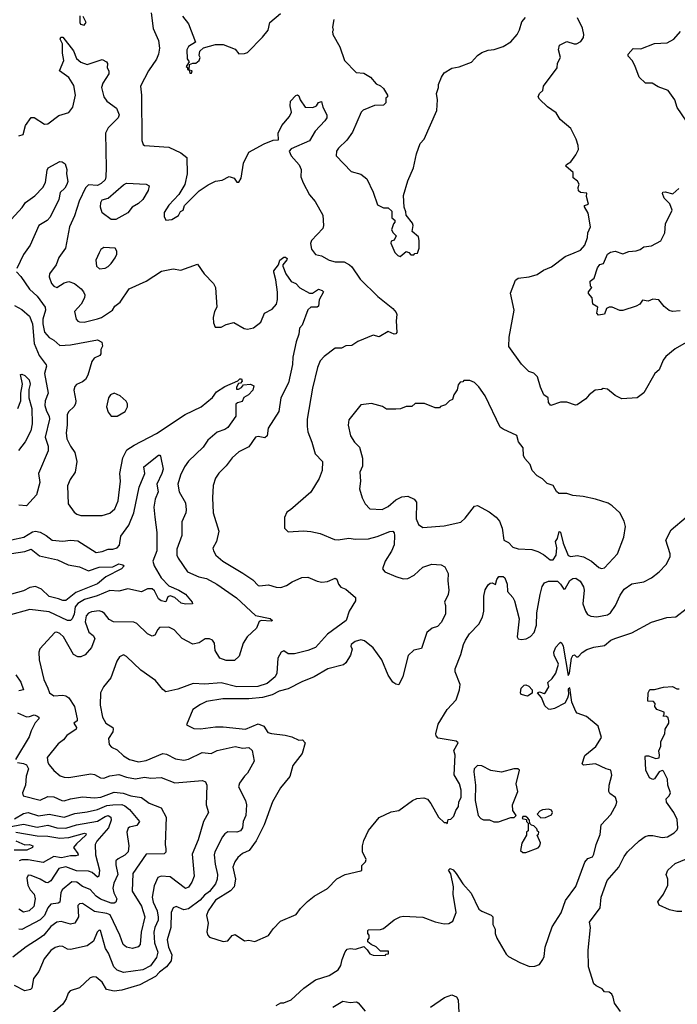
# Model space of a CAD drawing. Extents: x 2239805 to 2396427, y 665731 to 772158.
# Tile 76 of 256: x 2256270 to 2260616, y 718218 to 724724. Entities that reach past the tile are written whole.
import ezdxf

# ---------------------------------------------------------------- set-up
doc = ezdxf.new("R2010")
doc.units = 0

msp = doc.modelspace()

# ---------------------------------------------------------------- linework, layer by layer
at = {"layer": '0CON05XD'}
for points in [[(2256668.3, 724748.3), (2256666.7, 724705), (2256671.2, 724695), (2256695, 724686.7), (2256710, 724705), (2256690, 724745)], [(2257138.3, 724768.3), (2257152, 724665), (2257187.3, 724587.3), (2257193.8, 724535), (2257188, 724495), (2257175, 724462.5), (2257122, 724385), (2257068.8, 724285), (2257074.1, 724224.1), (2257076.2, 723925), (2257085, 723900), (2257095, 723892.5), (2257255, 723882.5), (2257334.4, 723844.4), (2257374.2, 723814.2), (2257376, 723705), (2257361.2, 723635), (2257322.3, 723567.7), (2257255, 723498.8), (2257225, 723450), (2257223.9, 723423.9), (2257235, 723400), (2257275, 723402.5), (2257319.3, 723430.7), (2257333.6, 723456.4), (2257350, 723465), (2257360, 723495), (2257455, 723592.5), (2257515, 723632.5), (2257565, 723657.5), (2257607, 723663), (2257655, 723687.5), (2257686.4, 723676.4), (2257705, 723650), (2257719.3, 723650.7), (2257733, 723677), (2257748.8, 723775), (2257785, 723847.5), (2257886.1, 723903.9), (2257945, 723926.7), (2257980, 723930), (2257977.5, 723975), (2258003.3, 724025), (2258052.5, 724085), (2258067, 724113), (2258056.7, 724155), (2258060, 724185), (2258095, 724222.5), (2258105, 724227.5), (2258115, 724220), (2258122.5, 724195), (2258156.7, 724146.7), (2258206.4, 724143.6), (2258232.5, 724155), (2258245, 724176.7), (2258265, 724182.5), (2258272.5, 724145), (2258300, 724095), (2258298.8, 724075), (2258286.7, 724055), (2258223.2, 723986.8), (2258185, 723923.8), (2258065, 723870), (2258050, 723855), (2258063.8, 723825), (2258116.2, 723765), (2258131.2, 723735), (2258127.5, 723685), (2258143.8, 723645), (2258185, 723567.5), (2258222.3, 723522.3), (2258273, 723433), (2258277.5, 723365), (2258272.5, 723345), (2258198.8, 723265), (2258191.2, 723245), (2258198.3, 723208.3), (2258225, 723173.3), (2258265, 723163.8), (2258315, 723134.2), (2258355, 723124.3), (2258414.2, 723124.2), (2258448.8, 723105), (2258465, 723091.2), (2258519.1, 723009.1), (2258636.2, 722895), (2258736.7, 722815), (2258758.3, 722788.3), (2258763.3, 722775), (2258758.8, 722735), (2258763.3, 722656.7), (2258755, 722647.5), (2258745, 722646.7), (2258705, 722662.5), (2258645, 722628.8), (2258605, 722638.8), (2258505, 722596.9), (2258465, 722570), (2258425, 722568), (2258396.1, 722553.9), (2258355, 722553.3), (2258281.2, 722498.8), (2258255, 722470), (2258237.5, 722425), (2258205, 722290), (2258170, 722085), (2258170, 722035), (2258175, 722000), (2258201.7, 721931.7), (2258222.5, 721855), (2258271.2, 721805), (2258268.8, 721745), (2258248.3, 721691.7), (2258195, 721602.5), (2258060, 721485), (2258035, 721470), (2258020, 721435), (2258020, 721365), (2258045, 721340), (2258145, 721347.5), (2258193, 721343), (2258255, 721328.8), (2258349.5, 721289.5), (2258375, 721286), (2258445, 721299.1), (2258488.3, 721291.7), (2258575, 721294.5), (2258631.4, 721308.6), (2258715, 721342.5), (2258735, 721343.3), (2258743.9, 721333.9), (2258747.5, 721315), (2258744, 721255), (2258727.4, 721212.6), (2258684.3, 721145), (2258668, 721095), (2258683.3, 721075), (2258755, 721044.2), (2258805, 721030), (2258835, 721031.2), (2258876.1, 721053.9), (2258933.9, 721106.1), (2258993.6, 721126.4), (2259055, 721122.5), (2259079.3, 721109.3), (2259102.5, 721065), (2259100, 721015), (2259106.7, 720955), (2259102.5, 720925), (2259077.5, 720875), (2259083.6, 720853.6), (2259083.3, 720795), (2259055, 720740), (2259030, 720715), (2258995, 720702.5), (2258960, 720675), (2258925, 720570), (2258875, 720557.5), (2258836.4, 720523.6), (2258802.5, 720385), (2258775, 720330), (2258755, 720332.5), (2258735, 720347.5), (2258705, 720392.5), (2258662.9, 720495), (2258605, 720573.8), (2258548.8, 720618.8), (2258525, 720626), (2258487.5, 720615), (2258460, 720595), (2258457.5, 720585), (2258466.7, 720565), (2258455.9, 720524.1), (2258426.2, 720475), (2258408.8, 720461.2), (2258305.7, 720434.3), (2258215, 720380.8), (2258135, 720349.2), (2258045, 720301.9), (2257985, 720287.3), (2257937.6, 720262.4), (2257875, 720245.5), (2257785, 720236.7), (2257612.8, 720237.2), (2257505, 720217.8), (2257465, 720200), (2257414.2, 720165), (2257373.3, 720065), (2257421.4, 720041.4), (2257465, 720037.5), (2257565, 720051.2), (2257615, 720051.2), (2257763, 720037), (2257845, 720071.2), (2257882.5, 720055), (2257910, 720015), (2257935, 720006.7), (2258025, 719995.8), (2258067.5, 719985), (2258115, 719963.8), (2258140, 719965), (2258156.1, 719946.1), (2258135.7, 719874.3), (2258074.2, 719795), (2258055, 719722.5), (2257992.7, 719647.3), (2257941.2, 719555), (2257886, 719405), (2257832.3, 719297.7), (2257786.2, 719235), (2257743.3, 719215), (2257711.1, 719188.9)], [(2257345, 724747.5), (2257385.9, 724695.9), (2257432.5, 724575), (2257385, 724546.2), (2257374.2, 724525), (2257377.5, 724465), (2257390, 724445), (2257370, 724415), (2257378.3, 724408.3), (2257380, 724395), (2257390, 724390), (2257395, 724370), (2257405, 724370), (2257410, 724385), (2257390, 724390), (2257391.7, 724428.3), (2257415, 724437.5), (2257435, 724437.5), (2257456.4, 724453.6), (2257462.5, 724475), (2257457, 724487), (2257460, 724515), (2257485, 724537.5), (2257565, 724560), (2257615, 724560), (2257695, 724530), (2257718.3, 724498.3), (2257755, 724500), (2257775, 724507.5), (2257875, 724607.5), (2257912.5, 724655), (2257923.9, 724706.1), (2257992.5, 724765)], [(2258346.7, 724725), (2258336.7, 724675), (2258342.5, 724655), (2258337.5, 724645), (2258340, 724625), (2258386.2, 724545), (2258416, 724455), (2258493.9, 724373.9), (2258545, 724370), (2258587.5, 724345), (2258625, 724300), (2258655, 724287.5), (2258675, 724270), (2258700, 724225), (2258700, 724215), (2258690, 724205), (2258690, 724175), (2258675, 724160), (2258615, 724157.5), (2258540, 724125), (2258527, 724113), (2258470, 723980), (2258432.9, 723927.1), (2258376.7, 723875), (2258363.3, 723855), (2258362.5, 723825), (2258460.7, 723720.7), (2258523.6, 723703.6), (2258565, 723672.5), (2258606.7, 723585), (2258635, 723500), (2258675, 723480), (2258705, 723480), (2258728.3, 723458.3), (2258730, 723415), (2258748.3, 723398.3), (2258750, 723385), (2258740, 723375), (2258727.5, 723335), (2258737.5, 723315), (2258757.5, 723295), (2258745, 723267.5), (2258725, 723260), (2258723, 723247), (2258750, 723185), (2258770, 723165), (2258785, 723160), (2258825, 723192.5), (2258842.5, 723185), (2258855, 723170), (2258875, 723170), (2258881.7, 723178.3), (2258898.3, 723181.7), (2258910, 723215), (2258910, 723265), (2258905, 723290), (2258863.9, 723323.9), (2258870, 723365), (2258865, 723380), (2258823, 723433), (2258822.5, 723455), (2258810, 723485), (2258807, 723563), (2258835, 723660), (2258872.5, 723745), (2258893, 723837), (2258917.5, 723905), (2258942.5, 723935), (2259026.4, 724123.6), (2259030, 724195), (2259024.1, 724235.9), (2259037.5, 724275), (2259037.5, 724295), (2259056.7, 724345), (2259075, 724372.5), (2259125, 724402.5), (2259175, 724413.3), (2259256.1, 724443.9), (2259295, 724487.5), (2259323.9, 724506.1), (2259365, 724522.5), (2259405, 724527.5), (2259465, 724547.5), (2259515, 724577.5), (2259556.7, 724625), (2259573.9, 724656.1), (2259589.3, 724710.7), (2259611.7, 724738.3)], [(2260675, 722590), (2260601.7, 722548.3), (2260540.7, 722499.3), (2260522.5, 722475), (2260495, 722410), (2260467.5, 722385), (2260395, 722257.5), (2260350, 722225), (2260249.3, 722219.3), (2260205, 722240), (2260155, 722283.3), (2260125, 722287.5), (2260115, 722280), (2260073.9, 722276.1), (2260032.5, 722245), (2260011.7, 722218.3), (2259955, 722178.8), (2259943.3, 722176.7), (2259885, 722196.2), (2259845, 722196.7), (2259780, 722175), (2259763.8, 722195), (2259762.5, 722225), (2259733.3, 722245), (2259711.2, 722295), (2259693, 722363), (2259668.3, 722388.3), (2259635, 722400), (2259587, 722447), (2259502.5, 722565), (2259503.8, 722625), (2259538.8, 722805), (2259514, 722916), (2259546.4, 723003.6), (2259565, 723016.7), (2259636.1, 723023.9), (2259690.7, 723039.3), (2259731.7, 723068.3), (2259785, 723090), (2259875, 723160), (2259933.3, 723183.3), (2259975, 723200), (2260004, 723235), (2260023.3, 723285), (2260023.6, 723316.4), (2260041.2, 723355), (2260027.5, 723445), (2260003, 723487), (2260003.3, 723496.7), (2260030, 723505), (2260016.7, 723555), (2260017, 723577), (2259975, 723582.5), (2259963.8, 723593.8), (2259960, 723615), (2259966.4, 723636.4), (2259956.4, 723656.4), (2259928.3, 723678.3), (2259927.5, 723715), (2259880, 723755), (2259883.6, 723766.4), (2259912.5, 723785), (2259945, 723830), (2259962.5, 723865), (2259961.7, 723891.7), (2259947.5, 723935), (2259912.5, 724005), (2259842.5, 724065), (2259815, 724107.5), (2259757, 724147), (2259705, 724198.8), (2259696, 724215), (2259704.4, 724235.6), (2259727.5, 724255), (2259732.5, 724285), (2259822.5, 724405), (2259823, 724437), (2259843.3, 724475), (2259830, 724525), (2259837.5, 724555), (2259885, 724578.8), (2259933.9, 724563.9), (2259950, 724565), (2259979.3, 724580.7), (2259996.7, 724605), (2259998.8, 724625), (2259988.8, 724668.8), (2259956.2, 724735)], [(2256265, 723956), (2256292.5, 723965), (2256308.8, 724025), (2256345, 724076.7), (2256365, 724076.7), (2256435, 724034.2), (2256455, 724036), (2256529.2, 724090.8), (2256595, 724111.4), (2256621.9, 724145), (2256638.9, 724225), (2256628.3, 724288.3), (2256595, 724341.2), (2256533.3, 724385), (2256560.8, 724455), (2256553.2, 724503.2), (2256554, 724564), (2256537.5, 724595), (2256541.7, 724608.3), (2256555, 724607.5), (2256625, 724518), (2256645, 724468), (2256675, 724444), (2256715, 724427.5), (2256815, 724461.2), (2256843.3, 724445), (2256850, 724435), (2256848.8, 724405), (2256858.8, 724385), (2256860, 724365), (2256819.4, 724305), (2256811.1, 724275), (2256825.6, 724215), (2256846.4, 724186.4), (2256908.9, 724138.9), (2256928.2, 724095), (2256920.6, 724075), (2256855, 724008.8), (2256836.2, 723975), (2256841.2, 723745), (2256840, 723685), (2256833.9, 723666.1), (2256809.1, 723640.9), (2256785, 723627.1), (2256725, 723633.3), (2256705, 723612.5), (2256662.9, 723525), (2256633.2, 723426.8), (2256600, 723355), (2256573.8, 723215), (2256527.7, 723152.3), (2256511.2, 723105), (2256468, 723045), (2256464.2, 723025), (2256481.3, 722981.3), (2256495, 722964), (2256515, 722953.8), (2256565, 722984), (2256595, 722994), (2256631.7, 722981.7), (2256676.2, 722945), (2256691.2, 722925), (2256700, 722905), (2256698, 722885), (2256676, 722845), (2256633.3, 722795), (2256643.3, 722745), (2256655, 722732.5), (2256665, 722726.7), (2256695, 722726.2), (2256783.2, 722746.8), (2256810, 722755), (2256883.3, 722805), (2256898.3, 722831.7), (2256935, 722857.5), (2256993.3, 722945), (2257105, 722996.2), (2257206.8, 723063.2), (2257285, 723078.6), (2257335, 723068), (2257445, 723107.5), (2257490, 723045), (2257551.7, 722981.7), (2257564, 722955), (2257572.5, 722825), (2257557.5, 722795), (2257548.8, 722755), (2257550.7, 722720.7), (2257561.7, 722691.7), (2257601.7, 722691.7), (2257635, 722710), (2257685, 722722.5), (2257753, 722683), (2257775, 722680), (2257815, 722687.5), (2257862.5, 722725), (2257887.5, 722785), (2257938.3, 722811.7), (2257966.7, 722845), (2257973.8, 722875), (2257973.9, 722923.9), (2257962.9, 723005), (2257949.2, 723055), (2257950, 723065), (2257965.7, 723084.3), (2257980, 723105), (2257988.8, 723135), (2258015, 723154), (2258027.5, 723155), (2258036.6, 723146.6), (2258035, 723137.5), (2258008.8, 723105), (2258008.8, 723095), (2258028, 723045), (2258063, 722993), (2258095, 722980), (2258121.2, 722951.2), (2258185, 722917.5), (2258205, 722917.5), (2258245, 722942.5), (2258270, 722935), (2258277.5, 722925), (2258248.3, 722871.7), (2258245, 722830), (2258235, 722823.3), (2258195, 722823.3), (2258175, 722806.7), (2258136, 722705), (2258118.8, 722685), (2258114.3, 722645), (2258096.9, 722595), (2258075.6, 722495), (2258073.5, 722445), (2258045.5, 722325), (2257995.6, 722224.4), (2257982.9, 722135), (2257912, 722025), (2257906, 721974), (2257889.5, 721960.5), (2257845, 721968.8), (2257827.5, 721965), (2257785, 721901.2), (2257717.5, 721867.5), (2257675, 721828.8), (2257635, 721776.7), (2257585, 721727.5), (2257563.8, 721695), (2257548.8, 721645), (2257543.3, 721565), (2257548, 721465), (2257586.4, 721343.6), (2257570, 721275), (2257547, 721233), (2257550, 721215), (2257566.7, 721185), (2257613.3, 721145), (2257745, 721066.2), (2257811.7, 721021.7), (2257845, 720986.2), (2257855, 720984), (2257915, 720990), (2257965, 720973.8), (2257995, 720972), (2258032.5, 720985), (2258070.3, 721009.7), (2258135, 721039.2), (2258175, 721040.8), (2258235, 721014), (2258267.3, 721007.3), (2258305, 721010.8), (2258355, 721033.3), (2258366.1, 721026.1), (2258376.7, 720995), (2258392.5, 720975), (2258425, 720960), (2258490, 720905), (2258490, 720885), (2258446.7, 720816.7), (2258427.5, 720755), (2258305, 720664), (2258225, 720576.7), (2258175, 720556.2), (2258085, 720533.8), (2258045, 720533.3), (2258015, 720552.5), (2257997.5, 720545), (2257975.8, 720504.2), (2257969.4, 720405), (2257958.9, 720381.1), (2257905, 720337.3), (2257843.1, 720316.9), (2257705.4, 720315.4), (2257602.4, 720342.4), (2257493.2, 720333.2), (2257417, 720337), (2257315, 720301.2), (2257235, 720283.3), (2257215, 720297.5), (2257167.7, 720357.7), (2257070, 720425), (2256975, 720516.7), (2256955, 720526.7), (2256930, 720515), (2256911.2, 720485), (2256872, 720375), (2256823.8, 720315), (2256804, 720275), (2256802.9, 720195), (2256817.5, 720115), (2256840, 720075), (2256885, 720046.2), (2256888.8, 720035), (2256885, 720017.5), (2256856.4, 719973.6), (2256861.2, 719935), (2256876.1, 719916.1), (2256915, 719900), (2256955, 719860), (2256995.7, 719835.7), (2257055, 719821.1), (2257105, 719829.5), (2257215, 719875.6), (2257240.3, 719870.3), (2257299.7, 719839.7), (2257355, 719830.8), (2257385, 719838), (2257475, 719882.5), (2257535, 719875.7), (2257575.5, 719894.5), (2257695, 719920.8), (2257745, 719910), (2257785, 719913.8), (2257805.8, 719895.8), (2257818.8, 719825), (2257776, 719745), (2257756.2, 719725), (2257721.7, 719678.3), (2257716.7, 719655), (2257762.5, 719565), (2257767.8, 719535), (2257764.4, 719465), (2257746.2, 719425), (2257741.9, 719385), (2257729.2, 719365), (2257705, 719355.6), (2257645, 719357.5), (2257626.2, 719345), (2257610, 719325), (2257560.6, 719225), (2257554.4, 719205), (2257560.8, 719145), (2257576.9, 719075), (2257574.4, 719045), (2257563.3, 719015), (2257525, 718963.5), (2257491.7, 718938.3), (2257463.6, 718906.4), (2257385, 718849.4), (2257355, 718841.4), (2257305, 718863.8), (2257283.3, 718855), (2257271.9, 718825), (2257269.5, 718725), (2257245.6, 718645), (2257253.8, 718595), (2257274.6, 718545), (2257270, 718505), (2257241.1, 718465), (2257195, 718430.6), (2257168, 718402), (2257065, 718346.1), (2256945, 718312), (2256895, 718304), (2256843.3, 718315), (2256815, 718363.3), (2256775, 718396.7), (2256755, 718400), (2256736.4, 718393.6), (2256665, 718326.7), (2256603.6, 718306.4), (2256589.3, 718290.7), (2256576.7, 718255), (2256555, 718220), (2256488.8, 718161.2)], [(2260710, 724005), (2260615, 724142.5), (2260600, 724195), (2260555.9, 724255.9), (2260489.3, 724279.3), (2260450, 724305), (2260405, 724303.3), (2260364, 724344), (2260335, 724420), (2260317.5, 724455), (2260291.7, 724481.7), (2260290, 724495), (2260325, 724532.5), (2260375, 724532), (2260465, 724566), (2260549.1, 724570.9), (2260593.8, 724595), (2260636.7, 724645)], [(2256215.3, 723404.7), (2256287.3, 723482.7), (2256309.2, 723515), (2256369.4, 723560.6), (2256422.5, 723615), (2256441.2, 723648.8), (2256450.7, 723729.3), (2256457.5, 723745), (2256535, 723786.7), (2256550, 723785), (2256570.7, 723770.7), (2256582.5, 723735), (2256579.2, 723705), (2256587.5, 723655), (2256582.2, 723635), (2256568.8, 723611.2), (2256537.6, 723582.4), (2256529.1, 723535), (2256470.7, 723419.3), (2256452.6, 723397.4), (2256395.9, 723364.1), (2256339.4, 723235), (2256295, 723171.2), (2256250.8, 723079.2)], [(2256875, 723403.3), (2256815, 723447.5), (2256803.8, 723485), (2256806.7, 723515), (2256816.1, 723533.9), (2256855.8, 723544.2), (2256955, 723633.3), (2256975, 723643.3), (2257105, 723636.7), (2257126.7, 723626.7), (2257120, 723595), (2257083.9, 723536.1), (2257055, 723510), (2257012.5, 723485), (2256985, 723446.7), (2256905, 723404), (2256875, 723403.3)], [(2260635, 722800), (2260585, 722796.7), (2260562.3, 722802.3), (2260528.3, 722828.3), (2260493, 722873), (2260455, 722877.5), (2260423, 722863), (2260385, 722870), (2260367.5, 722845), (2260345, 722830), (2260255, 722801.2), (2260235, 722801.2), (2260185, 722823.8), (2260165, 722823.3), (2260147.5, 722815), (2260135, 722777.5), (2260095, 722772.5), (2260083.3, 722785), (2260090, 722825), (2260057.5, 722845), (2260053.3, 722885), (2260030, 722915), (2260030, 722925), (2260050, 722955), (2260043, 722963), (2260040, 722995), (2260067.5, 723015), (2260088.8, 723085), (2260104.3, 723105.7), (2260128, 723112), (2260154, 723175), (2260175, 723188.8), (2260205, 723193.8), (2260255, 723176.2), (2260295, 723192.5), (2260345, 723195.8), (2260370, 723205), (2260395, 723223.8), (2260445, 723230), (2260507.7, 723262.3), (2260533.3, 723315), (2260538.8, 723375), (2260580.8, 723465), (2260566.6, 723506.6), (2260528, 723545), (2260517.5, 723575), (2260520, 723585), (2260535, 723586.7), (2260586.4, 723573.6), (2260625, 723607.5)], [(2256797, 723077), (2256835, 723082.5), (2256855, 723092.5), (2256875, 723112.5), (2256900.7, 723149.3), (2256912.5, 723175), (2256912.5, 723195), (2256900, 723215), (2256825, 723218.8), (2256806.7, 723205), (2256795, 723182.5), (2256774, 723135), (2256776.7, 723095), (2256797, 723077)], [(2256247.9, 723057.9), (2256277.2, 723027.2), (2256335, 722944), (2256386.4, 722896.4), (2256437.5, 722825), (2256440.6, 722805), (2256422.9, 722745), (2256422.7, 722715), (2256435, 722660), (2256465, 722623.3), (2256495, 722606.2), (2256535, 722571.2), (2256605.5, 722575.5), (2256785, 722608), (2256812.3, 722592.3), (2256817.5, 722567.5), (2256806.7, 722545), (2256806.7, 722515), (2256800, 722505), (2256763.2, 722486.8), (2256746, 722465), (2256720.8, 722375), (2256704.3, 722345.7), (2256685, 722330), (2256645.7, 722314.3), (2256635, 722300), (2256628.9, 722275), (2256640.5, 722205), (2256638.5, 722185), (2256627.1, 722165), (2256594, 722135), (2256584.4, 722115.6), (2256584.4, 722045), (2256577.5, 721995), (2256582, 721955), (2256605, 721906.7), (2256634.3, 721864.3), (2256647.5, 721805), (2256635.8, 721734.2), (2256603.8, 721685), (2256585.8, 721644.2), (2256591.2, 721525), (2256630.5, 721470.5), (2256647.3, 721457.3), (2256675, 721448.8), (2256815, 721446.7), (2256865, 721463.8), (2256898.3, 721491.7), (2256920, 721545), (2256936.4, 721673.6), (2256931.4, 721725), (2256952, 721828), (2256979.1, 721880.9), (2257027.2, 721912.8), (2257175, 721988.6), (2257363.8, 722116.2), (2257470, 722165), (2257545, 722227.5), (2257571.2, 722265), (2257625, 722300.6), (2257711.7, 722338.3), (2257725, 722350), (2257735, 722350), (2257740, 722335), (2257728.3, 722321.7), (2257715, 722320), (2257702.5, 722295), (2257703.3, 722283.3), (2257715, 722282.5), (2257736.7, 722293.3), (2257748.3, 722311.7), (2257795, 722316.2), (2257816.7, 722305), (2257810, 722275), (2257782.5, 722245), (2257752.3, 722227.7), (2257739.3, 722200.7), (2257708.3, 722191.7), (2257697.5, 722182.5), (2257697.5, 722105), (2257645, 722029.2), (2257625, 722015.7), (2257575, 721998.6), (2257512.5, 721945), (2257481.7, 721898.3), (2257385, 721807.5), (2257358.8, 721768.8), (2257332.2, 721715), (2257315.6, 721655), (2257324.5, 721604.5), (2257365, 721532.5), (2257370.8, 721485), (2257368, 721465), (2257341.2, 721405), (2257340.8, 721315), (2257308.6, 721225), (2257308, 721185), (2257316.2, 721165), (2257378.8, 721075), (2257453.6, 721043.6), (2257505, 721030.8), (2257573.8, 720995), (2257703, 720903), (2257827.3, 720787.3), (2257925, 720767.5), (2257940, 720755), (2257935, 720750), (2257865, 720753.3), (2257852, 720748), (2257835, 720703.3), (2257773.3, 720645), (2257746.2, 720605), (2257720.7, 720519.3), (2257689.3, 720490.7), (2257635, 720490), (2257592.5, 720505), (2257562.5, 720555), (2257556.7, 720605), (2257543.9, 720623.9), (2257525, 720633.3), (2257495, 720633.3), (2257455, 720606.7), (2257415, 720596.7), (2257344.2, 720634.2), (2257291.7, 720691.7), (2257255, 720710), (2257195, 720707.5), (2257182.5, 720695), (2257163.9, 720656.1), (2257145, 720650), (2257115, 720666.7), (2257045, 720733.8), (2257025, 720743.8), (2256890, 720745), (2256861.7, 720761.7), (2256830.7, 720800.7), (2256815, 720811.4), (2256795, 720818.1), (2256745, 720811.9), (2256725, 720802.5), (2256708.6, 720785), (2256702.2, 720745), (2256727.1, 720677.1), (2256756.2, 720655), (2256765.9, 720634.1), (2256743.8, 720575), (2256703.6, 720526.4), (2256675, 720513.3), (2256655, 720513.3), (2256625, 720530), (2256560, 720645), (2256535, 720668.8), (2256515, 720676.7), (2256502.5, 720675), (2256403.9, 720566.1), (2256396.7, 720545), (2256398.8, 720495), (2256428.8, 720365), (2256456, 720306), (2256466.7, 720275), (2256495, 720256.2), (2256555, 720260), (2256575.8, 720255.8), (2256595, 720243.3), (2256631.2, 720185), (2256650, 720105), (2256648.8, 720091.2), (2256627.5, 720075), (2256645, 720047.5), (2256644, 720035), (2256581.2, 719995), (2256560, 719965), (2256525, 719940), (2256451.7, 719848.3), (2256455.9, 719815.9), (2256465, 719800), (2256495, 719763.8), (2256537.9, 719727.9), (2256565, 719718), (2256595, 719717.5), (2256741.2, 719741.2), (2256765, 719735.7), (2256805, 719714.2), (2256825, 719712.9), (2256865, 719728.1), (2256925, 719735.5), (2256975, 719718.6), (2257035, 719708.9), (2257095, 719718.9), (2257137, 719713), (2257205, 719715.7), (2257295, 719680.6), (2257477.7, 719697.7), (2257498.6, 719688.6), (2257505.9, 719665.9), (2257502.5, 719535), (2257517.5, 719485), (2257484.1, 719425.9), (2257448.8, 719305), (2257410, 719210), (2257422.5, 719065), (2257407.5, 719025), (2257385, 718991.2), (2257365, 718984), (2257265, 719059.6), (2257204.3, 719065.7), (2257182, 719055), (2257158.7, 719001.3), (2257145.5, 718925), (2257152.6, 718892.6), (2257178.8, 718835), (2257185.4, 718794.6), (2257185.3, 718774.7), (2257162.3, 718725), (2257156.9, 718695), (2257161.8, 718625), (2257181.9, 718561.9), (2257173.6, 718526.4), (2257135, 718471.5), (2257083.1, 718446.9), (2256955, 718427.8), (2256913.2, 718443.2), (2256892.5, 718465), (2256856.9, 718555), (2256836.5, 718586.5), (2256805, 718706.7), (2256795, 718708.8), (2256781.2, 718695), (2256758, 718635), (2256716.2, 718603.8), (2256605, 718579.4), (2256585, 718582.9), (2256555, 718600.8), (2256535, 718601.4), (2256505, 718592.9), (2256475, 718574.2), (2256432.2, 718517.8), (2256395.7, 718434.3), (2256361.7, 718388.3), (2256350, 718325), (2256342.5, 718315), (2256303, 718307), (2256235, 718342)], [(2256235, 722835.8), (2256285, 722808.5), (2256335, 722763.8), (2256354.6, 722714.6), (2256366.4, 722585), (2256398, 722505), (2256444.3, 722444.3), (2256448, 722435), (2256434.5, 722385), (2256459.2, 722255), (2256438.1, 722205), (2256435.6, 722175), (2256446.4, 722136.4), (2256465.7, 722105), (2256467.1, 722085), (2256438.1, 721965), (2256457.1, 721905), (2256458, 721875), (2256394, 721725), (2256404, 721665), (2256381.2, 721585), (2256315, 721511.2), (2256265, 721516.7)], [(2256258, 722155), (2256278, 722205), (2256277.5, 722255), (2256288, 722315), (2256275, 722380), (2256285, 722382.5), (2256305, 722373.3), (2256333.3, 722345), (2256338.8, 722315), (2256330.5, 722279.5), (2256329.4, 722225), (2256350, 722155), (2256352.6, 722052.6), (2256342.6, 722007.4), (2256306.7, 721935), (2256262.3, 721877.7)], [(2260115, 721096.7), (2260135, 721102.5), (2260220, 721195), (2260263.3, 721305), (2260273.3, 721375), (2260265, 721410), (2260236.1, 721466.1), (2260185, 721512.5), (2260158.3, 721528.3), (2260075, 721556.7), (2259993.6, 721573.6), (2259925, 721580), (2259885, 721592.5), (2259833, 721593), (2259817, 721607), (2259796.4, 721646.4), (2259755, 721660), (2259725, 721690), (2259690.7, 721710.7), (2259657.5, 721745), (2259642.5, 721785), (2259607.5, 721825), (2259600, 721845), (2259596.7, 721895), (2259566.2, 721935), (2259556.1, 721976.1), (2259465, 722017.5), (2259445, 722032.5), (2259345, 722237.5), (2259305, 722297.5), (2259275, 722327.5), (2259245, 722340), (2259205, 722340), (2259198.3, 722331.7), (2259181.7, 722328.3), (2259168.3, 722311.7), (2259161.7, 722278.3), (2259140, 722245), (2259130, 722215), (2259110, 722205), (2259085, 722180), (2259051.7, 722168.3), (2259045, 722160), (2259015, 722160), (2258945, 722187.5), (2258883, 722187), (2258861.7, 722168.3), (2258825, 722167.5), (2258787, 722153), (2258755, 722150), (2258695, 722150), (2258667, 722167), (2258595, 722187.5), (2258525, 722180), (2258445, 722080), (2258441.2, 722045), (2258456.7, 721975), (2258481.7, 721931.7), (2258515, 721900), (2258536.1, 721826.1), (2258536.4, 721773.6), (2258517, 721733), (2258523.3, 721675), (2258516.7, 721625), (2258532.5, 721565), (2258553.9, 721523.9), (2258585, 721492.5), (2258665, 721486.7), (2258705, 721506.2), (2258755, 721551.2), (2258795, 721571.2), (2258835.9, 721575.9), (2258877.5, 721555), (2258893.3, 721535), (2258891.2, 721425), (2258905, 721387.5), (2258935, 721367.5), (2259075, 721379.2), (2259185, 721404), (2259215, 721430), (2259275, 721510), (2259295, 721513.8), (2259372.3, 721472.3), (2259417.7, 721437.7), (2259441.2, 721411.2), (2259458.8, 721365), (2259470, 721285), (2259499.3, 721269.3), (2259529.3, 721239.3), (2259565, 721226.7), (2259655, 721223.3), (2259695, 721210), (2259730.5, 721190.5), (2259776.1, 721153.9), (2259795, 721153.8), (2259815, 721186.7), (2259820, 721235), (2259810.8, 721275), (2259823.8, 721296.2), (2259835, 721342.5), (2259845, 721337.5), (2259861.5, 721265), (2259895, 721184.3), (2259912.3, 721177.7), (2259955, 721182.9), (2259995, 721174.4), (2260048.8, 721145), (2260097.5, 721105), (2260115, 721096.7)], [(2256915, 722103.3), (2256967.5, 722135), (2256982.5, 722165), (2256982.5, 722185), (2256973, 722203), (2256935, 722237.5), (2256895, 722256.7), (2256870, 722245), (2256856.2, 722225), (2256843.3, 722165), (2256855, 722130), (2256873.8, 722103.8), (2256915, 722103.3)], [(2256215, 721286.9), (2256296.3, 721303.7), (2256355, 721340.6), (2256375, 721344.3), (2256405, 721338), (2256445, 721316.2), (2256485, 721284.2), (2256555, 721278.6), (2256605.6, 721285.6), (2256655, 721280.8), (2256775, 721203.8), (2256815, 721210), (2256855, 721226.2), (2256885, 721224.3), (2256915, 721234.4), (2256928.5, 721251.5), (2256938.3, 721311.7), (2256991.4, 721385), (2257023.3, 721465), (2257059.6, 721635), (2257096.2, 721725), (2257091.4, 721768.6), (2257187, 721847), (2257196.7, 721846.7), (2257200, 721840), (2257217.8, 721755), (2257210, 721725), (2257176.4, 721655), (2257184.3, 721605), (2257165.7, 721555), (2257156.1, 721503.9), (2257164, 721436), (2257176.9, 721335), (2257175.6, 721215), (2257150, 721145), (2257158, 721115), (2257205, 721036.7), (2257255, 720983.3), (2257321.2, 720955), (2257365, 720927.5), (2257410, 720875), (2257412.5, 720865), (2257365, 720861.4), (2257337.9, 720867.9), (2257295, 720905.8), (2257265, 720918), (2257249.5, 720910.5), (2257235, 720877.5), (2257205, 720883.8), (2257187.7, 720897.7), (2257159.8, 720949.8), (2257145, 720962.9), (2257115, 720963.8), (2257075, 720944.2), (2256985, 720963.1), (2256925, 720946.9), (2256865, 720951.9), (2256782.7, 720917.3), (2256698.1, 720891.9), (2256655, 720867.1), (2256637.5, 720845), (2256630.4, 720795), (2256616.7, 720765), (2256605, 720754.4), (2256585, 720754.5), (2256465, 720811.4), (2256336.6, 720826.6), (2256194, 720786)], [(2257711.1, 719188.9), (2257690.7, 719159.3), (2257677.8, 719125), (2257696.2, 719045), (2257687.5, 718995), (2257662.2, 718967.8), (2257565, 718907.1), (2257515, 718836), (2257504.2, 718804.2), (2257516.2, 718755), (2257507, 718697), (2257512.5, 718675), (2257525, 718662.5), (2257615, 718632.5), (2257645, 718637.5), (2257675, 718672.5), (2257695, 718680), (2257755, 718637.5), (2257785, 718642.5), (2257825, 718633.3), (2257915, 718673.3), (2257945, 718717.5), (2257993, 718767), (2258098, 718812), (2258125, 718850), (2258172.3, 718897.7), (2258215, 718932.5), (2258305, 718982.5), (2258365, 719047.5), (2258420, 719075), (2258525, 719100), (2258530, 719105), (2258530, 719135), (2258555, 719160), (2258560, 719175), (2258536.2, 719225), (2258536, 719265), (2258545, 719300), (2258575, 719366.7), (2258645, 719452), (2258725, 719490), (2258775, 719498), (2258865.9, 719564.1), (2258895, 719578.8), (2258941.7, 719581.7), (2258963.9, 719573.9), (2258986.7, 719545), (2259037.5, 719455), (2259075, 719420), (2259088.3, 719418.3), (2259095, 719410), (2259101.7, 719438.3), (2259118.3, 719441.7), (2259138.3, 719461.7), (2259151.7, 719498.3), (2259170, 719525), (2259172.5, 719555), (2259187.5, 719585), (2259187, 719633), (2259177.5, 719675), (2259141.2, 719735), (2259147.5, 719865), (2259140, 719895), (2259166.7, 719945), (2259155, 719956.7), (2259035, 719977.5), (2259021.7, 719991.7), (2259020, 720005), (2259035, 720070), (2259093.9, 720166.1), (2259155, 720230), (2259177.5, 720295), (2259181.7, 720331.7), (2259147.5, 720415), (2259147.5, 720435), (2259185, 720530), (2259202.5, 720595), (2259216.4, 720623.6), (2259243.3, 720665), (2259305, 720730), (2259328.6, 720775), (2259336.7, 720815), (2259336.2, 720913.8), (2259345, 720957.5), (2259365, 720990), (2259379.2, 721000.8), (2259393.3, 721003.3), (2259415, 720992.5), (2259423.8, 721025), (2259436.7, 721045), (2259465, 721045.6), (2259475.7, 721035), (2259492.5, 720995), (2259493.8, 720945), (2259530, 720905), (2259540, 720885), (2259570, 720765), (2259557, 720647), (2259565, 720632.5), (2259585, 720627.5), (2259616.4, 720633.6), (2259645, 720647.5), (2259670, 720675), (2259685.9, 720724.1), (2259688.6, 720805), (2259710, 720925), (2259722.4, 720977.6), (2259738.1, 721001.9), (2259765, 721014.3), (2259825, 721014.4), (2259844.4, 720995), (2259865, 720960), (2259875, 720963.3), (2259905, 721018.8), (2259925, 721031.2), (2259945, 721033.3), (2259973.9, 721013.9), (2259995, 720977.5), (2260000, 720955), (2259990.6, 720865), (2260008.6, 720815), (2260023.4, 720793.4), (2260045, 720782), (2260085, 720779.2), (2260155, 720792.5), (2260175, 720804), (2260206.4, 720853.6), (2260237.9, 720922.1), (2260265, 720961.2), (2260315, 720996.2), (2260395, 721008.8), (2260445, 721036.2), (2260496.7, 721075), (2260541.2, 721125), (2260568, 721175), (2260568.8, 721195), (2260540, 721285), (2260575, 721352.5), (2260675, 721437.5)], [(2256215, 721197.5), (2256305, 721210), (2256345, 721225.7), (2256401.7, 721181.7), (2256518.8, 721155), (2256591.2, 721121.2), (2256665, 721107.7), (2256725, 721081.4), (2256795, 721105.4), (2256885, 721108.6), (2256925, 721127.5), (2256952.5, 721122.5), (2256960, 721115), (2256942.5, 721095), (2256838.3, 721041.7), (2256785, 720995.4), (2256641.1, 720938.9), (2256575, 720886), (2256555, 720886.2), (2256527, 720897), (2256465, 720913.3), (2256415, 720961.9), (2256375, 720978.1), (2256337.6, 720972.4), (2256295, 720950), (2256215, 720927.1)], [(2258567, 718577), (2258585, 718552.5), (2258605, 718542.5), (2258685, 718540), (2258691.7, 718548.3), (2258708.3, 718551.7), (2258708.3, 718568.3), (2258655, 718570), (2258625, 718597.5), (2258593, 718613), (2258571.7, 718631.7), (2258570, 718645), (2258580, 718655), (2258580, 718675), (2258570, 718685), (2258570, 718705), (2258575, 718710), (2258655, 718713.3), (2258675, 718720), (2258745, 718776.2), (2258785, 718796), (2258805, 718800), (2258935, 718794.3), (2259015, 718764), (2259075, 718750), (2259105, 718752.5), (2259132.1, 718767.9), (2259155.3, 718825), (2259134.8, 718945), (2259137.7, 718995), (2259119.2, 719079.2), (2259103.3, 719105), (2259115, 719116.2), (2259135, 719106.2), (2259155, 719083.3), (2259198, 719015), (2259252.9, 718952.9), (2259305, 718846.7), (2259323, 718833), (2259386.1, 718806.1), (2259397.5, 718795), (2259397.5, 718745), (2259412.5, 718715), (2259412.5, 718685), (2259422.5, 718655), (2259485, 718550), (2259500, 718535), (2259575, 718493.3), (2259638.3, 718468.3), (2259675, 718470), (2259705, 718480), (2259727.5, 718515), (2259736.4, 718533.6), (2259743.6, 718596.4), (2259789.3, 718730.7), (2259848.3, 718821.7), (2259876.7, 718905), (2259945, 718997.5), (2260005, 719157.5), (2260025, 719182.5), (2260055, 719192.5), (2260065, 719210), (2260080, 719275), (2260105, 719340), (2260113.3, 719405), (2260177.3, 719472.7), (2260211.2, 719535), (2260216.2, 719555), (2260206.7, 719585), (2260170.5, 719610.5), (2260164.1, 719624.1), (2260165.7, 719665), (2260182.3, 719732.3), (2260176, 719766), (2260145, 719773.3), (2260075, 719806.7), (2259995, 719797.5), (2259987, 719807), (2260005, 719862.5), (2260078.3, 719921.7), (2260115, 719980), (2260092.5, 720055), (2260015, 720120), (2259955, 720142.5), (2259945, 720152.5), (2259919.2, 720215), (2259905, 720310), (2259895, 720300), (2259896.7, 720265), (2259890, 720240), (2259872.7, 720207.3), (2259805, 720172.9), (2259775, 720166.7), (2259765, 720167.5), (2259740.7, 720190.7), (2259717.5, 720245), (2259692.5, 720275), (2259705, 720282.5), (2259735, 720272.5), (2259745, 720277.5), (2259767.5, 720315), (2259760, 720345), (2259789.5, 720370.5), (2259813.6, 720406.4), (2259830, 720465), (2259802, 720525), (2259800, 720545), (2259812.7, 720577.3), (2259837.5, 720605), (2259845, 720610), (2259852.5, 720605), (2259860.8, 720585), (2259895, 720390), (2259902.5, 720405), (2259915.9, 720504.1), (2259925, 720522.5), (2259936.4, 720526.4), (2259950, 720515), (2259960, 720515), (2259987, 720543), (2260018.3, 720561.7), (2260065, 720578.8), (2260135, 720588.8), (2260177, 720623), (2260204, 720636), (2260315, 720672.5), (2260445, 720742.5), (2260547, 720773), (2260605, 720777.5), (2260675, 720830)], [(2256244.4, 720395), (2256277.1, 720347.1), (2256296, 720295), (2256265, 720289.4)], [(2259625, 720254.2), (2259585, 720264), (2259578.8, 720275), (2259583, 720307), (2259603.6, 720326.4), (2259615, 720328.8), (2259635, 720321.2), (2259656.7, 720295), (2259656.1, 720273.9), (2259625, 720254.2)], [(2260240.7, 718170.7), (2260200, 718225), (2260192.5, 718265), (2260182.5, 718285), (2260165, 718297.5), (2260135, 718300), (2260119.3, 718319.3), (2260079.3, 718339.3), (2260063.9, 718353.9), (2260030, 718465), (2260027.1, 718575), (2260042, 718725), (2260035, 718760), (2260106.7, 718855), (2260113.3, 718925), (2260153.3, 719035), (2260228.8, 719125), (2260264.3, 719195.7), (2260286.2, 719225), (2260362.7, 719297.3), (2260404.1, 719325.9), (2260426.4, 719333.6), (2260455, 719333.8), (2260515, 719321.2), (2260550, 719325), (2260595, 719350), (2260615, 719370), (2260620, 719385), (2260615, 719440), (2260592.5, 719485), (2260543.6, 719553.6), (2260542.5, 719575), (2260562.5, 719595), (2260570, 719615), (2260553.3, 719665), (2260550, 719705), (2260525, 719757.5), (2260515, 719762.5), (2260496.7, 719753.3), (2260465, 719707.5), (2260455, 719702.5), (2260432.5, 719715), (2260407.5, 719765), (2260402.5, 719855), (2260405, 719860), (2260425, 719860), (2260475, 719841.2), (2260495, 719847.5), (2260498.8, 719865), (2260493, 719893), (2260506.1, 719923.9), (2260506.7, 719955), (2260534, 720005), (2260536.2, 720035), (2260558.8, 720075), (2260560.7, 720090.7), (2260555, 720110), (2260545, 720120), (2260521.7, 720121.7), (2260530, 720135), (2260528.3, 720148.3), (2260480, 720165), (2260467.5, 720185), (2260470, 720205), (2260458.3, 720218.3), (2260421.7, 720221.7), (2260422.5, 720275), (2260435, 720297.5), (2260465, 720297.5), (2260525, 720314), (2260585, 720317.5), (2260613, 720303), (2260628.3, 720301.7)], [(2256255, 720143.3), (2256315, 720118.2), (2256335, 720118.8), (2256365, 720131.4), (2256383.8, 720125), (2256396.2, 720115), (2256396.2, 720105), (2256372.2, 720077.8), (2256346.2, 720025), (2256332.9, 719985), (2256242, 719835)], [(2256255, 719816.2), (2256295, 719810), (2256315, 719800), (2256328.9, 719775), (2256312.1, 719725), (2256308.6, 719665), (2256288, 719615), (2256292.5, 719595), (2256405, 719566.7), (2256455, 719590.8), (2256495, 719589.2), (2256547.5, 719565), (2256565, 719562.9), (2256605, 719575.7), (2256685, 719588), (2256765, 719581.4), (2256805.7, 719585.7), (2256895, 719620), (2256953, 719613), (2257005, 719596.2), (2257073.9, 719583.9), (2257126.6, 719546.6), (2257205, 719516.7), (2257238.6, 719455), (2257231.5, 719275), (2257235.7, 719244.3), (2257235.7, 719224.3), (2257225, 719211.2), (2257105, 719210), (2257018.3, 719081.7), (2257014.2, 718965), (2257075, 718866), (2257096.5, 718795), (2257073.1, 718695), (2257065.8, 718614.2), (2257052.3, 718597.7), (2257015, 718586.2), (2256976.1, 718596.1), (2256953.2, 718613.2), (2256932, 718675), (2256868.2, 718808.2), (2256845, 718817.7), (2256765, 718831.1), (2256685, 718883.3), (2256665, 718882.5), (2256655, 718870), (2256658.6, 718795), (2256635.5, 718754.5), (2256605, 718746.9), (2256545, 718765.6), (2256515, 718761.4), (2256475, 718732.5), (2256428.6, 718675), (2256398.2, 718651.8), (2256312.7, 718597.3), (2256225, 718529.2)], [(2259435, 719423.3), (2259515, 719452.5), (2259537, 719453), (2259550, 719465), (2259528.3, 719498.3), (2259526.7, 719535), (2259562, 719625), (2259550, 719675), (2259572.5, 719765), (2259563, 719773), (2259535, 719773.8), (2259455, 719752.9), (2259383.8, 719763.8), (2259325, 719794.3), (2259294.5, 719795.5), (2259272.5, 719775), (2259270.8, 719755), (2259282.5, 719665), (2259280, 719565), (2259300, 719465), (2259317.5, 719445), (2259335, 719436.7), (2259375, 719437.5), (2259403.6, 719423.6), (2259435, 719423.3)], [(2256235, 719443.1), (2256295, 719478.5), (2256325, 719484.5), (2256395, 719463.8), (2256465, 719474.7), (2256565, 719455.5), (2256635, 719479.6), (2256715, 719489.2), (2256785, 719505.3), (2256845, 719532.2), (2256884.6, 719535.4), (2256945, 719538.8), (2256965, 719530), (2256996, 719505), (2257062.5, 719425), (2257045, 719398.8), (2256995, 719388.8), (2256987.7, 719382.3), (2256977.5, 719355), (2256991.4, 719265), (2256985.8, 719225), (2256965, 719202.5), (2256920.3, 719179.7), (2256906, 719165), (2256905, 719140), (2256918.6, 719075), (2256891.2, 719018.8), (2256885.5, 718985), (2256892.7, 718955), (2256912.5, 718915), (2256906.4, 718893.6), (2256895, 718886.9), (2256875, 718887.3), (2256805, 718911.9), (2256775, 718932.2), (2256735, 718976.2), (2256685, 718997.5), (2256647.5, 719025), (2256615, 719026.2), (2256550.6, 718975), (2256542.2, 718955), (2256535, 718894), (2256525, 718887.1), (2256475, 718879.2), (2256456.9, 718855), (2256434.5, 718805), (2256405, 718776.5), (2256285, 718713.3), (2256265, 718715.5)], [(2259715, 719450), (2259745, 719452.5), (2259785, 719470), (2259790, 719485), (2259785, 719500), (2259765, 719506.7), (2259725, 719503.3), (2259707.5, 719495), (2259690, 719475), (2259715, 719450)], [(2256165, 719383.7), (2256295, 719409.3), (2256385, 719387.5), (2256432.6, 719397.4), (2256455, 719401.5), (2256515, 719383.4), (2256575, 719382.5), (2256645, 719403.2), (2256785, 719427.1), (2256835, 719459.1), (2256855, 719464.7), (2256872.1, 719455), (2256874.2, 719435), (2256856.6, 719383.4), (2256779.2, 719295), (2256768.6, 719275), (2256770, 719205), (2256797.1, 719105), (2256793.3, 719065), (2256785, 719058.8), (2256748.5, 719088.5), (2256725, 719096.9), (2256645, 719100), (2256575, 719125.4), (2256529.4, 719115), (2256476.2, 719033.8), (2256455, 719021.4), (2256442.4, 719022.4), (2256405, 719045.6), (2256345, 719069.2), (2256325, 719071.2), (2256317.7, 719052.3), (2256322.9, 719005), (2256339.2, 718975), (2256365.5, 718945.5), (2256373.1, 718915), (2256362.9, 718865), (2256333.5, 718836.5), (2256296, 718826), (2256265, 718846.7)], [(2259615, 719220), (2259697, 719253), (2259707.5, 719265), (2259712.5, 719285), (2259690, 719335), (2259698.3, 719341.7), (2259700, 719355), (2259691.7, 719361.7), (2259688.3, 719378.3), (2259668.3, 719398.3), (2259651.7, 719401.7), (2259641.7, 719411.7), (2259640, 719435), (2259628.3, 719448.3), (2259615, 719460), (2259595, 719460), (2259590, 719445), (2259618.3, 719438.3), (2259620, 719425), (2259630, 719415), (2259630, 719365), (2259620, 719355), (2259620, 719335), (2259588.3, 719281.7), (2259580, 719235), (2259595, 719220), (2259615, 719220)], [(2256245.6, 719355.6), (2256385, 719330.8), (2256455, 719329.6), (2256535, 719315.3), (2256595, 719320.4), (2256698.2, 719348.2), (2256710, 719345), (2256707.5, 719335), (2256645, 719277.8), (2256625.8, 719255), (2256654.2, 719215), (2256655.6, 719204.4), (2256641.7, 719198.3), (2256605, 719198.4), (2256545.3, 719185.3), (2256495, 719194.4), (2256425, 719155.7), (2256325, 719172.1), (2256285, 719173.5), (2256267.5, 719165)], [(2256245, 719298.5), (2256305, 719270.8), (2256335, 719272.9), (2256357.5, 719265), (2256353.8, 719255), (2256316.2, 719236.2), (2256233.4, 719236.6)], [(2260645, 718831.2), (2260611.7, 718831.7), (2260565, 718843.3), (2260495, 718872.5), (2260487.5, 718895), (2260523.6, 718946.4), (2260552.5, 719005), (2260553.3, 719045), (2260543.3, 719075), (2260552.5, 719105), (2260602.3, 719147.7), (2260715, 719193.8)], [(2257965, 718210), (2257995, 718227.5), (2258015, 718227.5), (2258065, 718247.5), (2258147.5, 718325), (2258225, 718380), (2258315, 718408.8), (2258375, 718446.7), (2258393.3, 718475), (2258400, 718515), (2258420, 718565), (2258435, 718582.5), (2258455, 718586.7), (2258488.3, 718581.7), (2258545, 718600), (2258567, 718577)], [(2258340.3, 718199.7), (2258405, 718239.4), (2258455, 718229.2), (2258495, 718234), (2258507.6, 718227.6), (2258552.9, 718172.9)], [(2258985, 718198.8), (2259077.7, 718262.3), (2259125, 718281.2), (2259156.5, 718266.5), (2259167.6, 718247.6), (2259172, 718165)]]:
    msp.add_lwpolyline(points, dxfattribs=at)

doc.saveas('drawing.dxf')
